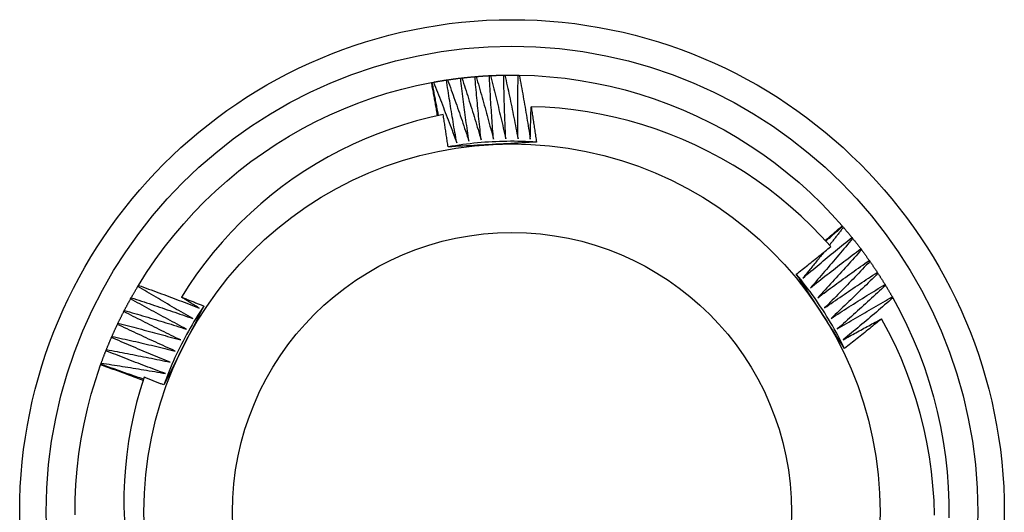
# Model space of a CAD drawing. Header units: inches. Extents: x 17 to 428, y 46 to 203.
# Tile 21 of 114: x 172.591 to 172.942, y 116.398 to 116.573. Entities that reach past the tile are written whole.
import ezdxf

# ---------------------------------------------------------------- set-up
doc = ezdxf.new("R2010")
doc.units = ezdxf.units.IN
doc.header["$MEASUREMENT"] = 0
doc.layers.add('Visible Edges(ANSI)', color=7, linetype='Continuous', lineweight=25)
doc.layers.add('Visible Tangent Edges(ANSI)', color=7, linetype='Continuous', lineweight=25)

msp = doc.modelspace()

# ---------------------------------------------------------------- linework, layer by layer
at = {"layer": 'Visible Edges(ANSI)'}
for p, q in [((172.74304, 116.55145), (172.74344, 116.55151)), ((172.74811, 116.55213), (172.74852, 116.55218)), ((172.75321, 116.55265), (172.75361, 116.55268)), ((172.75831, 116.553), (172.75872, 116.55302)), ((172.76343, 116.55318), (172.76384, 116.55319)), ((172.76855, 116.55319), (172.76896, 116.55319)), ((172.73774, 116.55055), (172.73799, 116.5506)), ((172.73799, 116.5506), (172.73839, 116.55067)), ((172.88387, 116.49957), (172.88404, 116.49937)), ((172.88404, 116.49937), (172.88431, 116.49906)), ((172.88732, 116.49544), (172.88758, 116.49512)), ((172.89048, 116.49141), (172.89072, 116.49108)), ((172.89349, 116.48727), (172.89373, 116.48694)), ((172.89637, 116.48304), (172.8966, 116.4827)), ((172.63324, 116.47806), (172.63345, 116.47841)), ((172.89911, 116.47872), (172.89932, 116.47837)), ((172.63066, 116.47363), (172.63086, 116.47399)), ((172.90171, 116.4743), (172.90191, 116.47395)), ((172.62824, 116.46913), (172.62842, 116.46949)), ((172.62596, 116.46454), (172.62614, 116.46491)), ((172.62384, 116.45988), (172.624, 116.46026)), ((172.62187, 116.45516), (172.62202, 116.45554)), ((172.61997, 116.45013), (172.62005, 116.45037)), ((172.62005, 116.45037), (172.62019, 116.45076))]:
    msp.add_line(p, q, dxfattribs=at)
at = {"layer": 'Visible Edges(ANSI)', "flags": 128}
for points in [[(172.74344, 116.55151), (172.74364, 116.55154), (172.74383, 116.55156), (172.74403, 116.55159), (172.74422, 116.55162), (172.74442, 116.55165), (172.74461, 116.55168), (172.7448, 116.5517), (172.745, 116.55173), (172.74519, 116.55176), (172.74539, 116.55178), (172.74558, 116.55181), (172.74578, 116.55184), (172.74597, 116.55186), (172.74617, 116.55189), (172.74636, 116.55191), (172.74655, 116.55194), (172.74675, 116.55196), (172.74694, 116.55199), (172.74714, 116.55201), (172.74733, 116.55204), (172.74753, 116.55206), (172.74772, 116.55208), (172.74792, 116.55211), (172.74811, 116.55213)], [(172.74344, 116.55151), (172.74377, 116.5506), (172.7441, 116.5497), (172.74443, 116.54879), (172.74476, 116.54789), (172.74508, 116.54698), (172.74541, 116.54608), (172.74573, 116.54517), (172.74605, 116.54426), (172.74637, 116.54335), (172.74669, 116.54244), (172.74701, 116.54154), (172.74733, 116.54063), (172.74765, 116.53972), (172.74796, 116.53881), (172.74827, 116.5379), (172.74859, 116.53699), (172.7489, 116.53607), (172.74921, 116.53516), (172.74952, 116.53425), (172.74983, 116.53334), (172.75014, 116.53242), (172.75044, 116.53151), (172.75075, 116.5306), (172.75105, 116.52968)], [(172.75105, 116.52968), (172.75092, 116.53062), (172.75078, 116.53155), (172.75065, 116.53248), (172.75051, 116.53342), (172.75038, 116.53435), (172.75025, 116.53529), (172.75012, 116.53622), (172.75, 116.53715), (172.74987, 116.53809), (172.74974, 116.53902), (172.74962, 116.53996), (172.7495, 116.54089), (172.74937, 116.54183), (172.74925, 116.54276), (172.74913, 116.5437), (172.74902, 116.54464), (172.7489, 116.54557), (172.74878, 116.54651), (172.74867, 116.54745), (172.74856, 116.54838), (172.74844, 116.54932), (172.74833, 116.55026), (172.74822, 116.55119), (172.74811, 116.55213)], [(172.74852, 116.55218), (172.74871, 116.5522), (172.74891, 116.55222), (172.7491, 116.55225), (172.7493, 116.55227), (172.74949, 116.55229), (172.74969, 116.55231), (172.74988, 116.55233), (172.75008, 116.55235), (172.75028, 116.55237), (172.75047, 116.55239), (172.75067, 116.55241), (172.75086, 116.55243), (172.75106, 116.55245), (172.75125, 116.55247), (172.75145, 116.55249), (172.75164, 116.55251), (172.75184, 116.55253), (172.75203, 116.55254), (172.75223, 116.55256), (172.75242, 116.55258), (172.75262, 116.5526), (172.75281, 116.55261), (172.75301, 116.55263), (172.75321, 116.55265)], [(172.74852, 116.55218), (172.74882, 116.55126), (172.74912, 116.55035), (172.74942, 116.54943), (172.74971, 116.54852), (172.75001, 116.5476), (172.7503, 116.54668), (172.7506, 116.54577), (172.75089, 116.54485), (172.75118, 116.54393), (172.75147, 116.54301), (172.75176, 116.5421), (172.75204, 116.54118), (172.75233, 116.54026), (172.75262, 116.53934), (172.7529, 116.53842), (172.75318, 116.5375), (172.75346, 116.53657), (172.75374, 116.53565), (172.75402, 116.53473), (172.7543, 116.53381), (172.75458, 116.53289), (172.75486, 116.53196), (172.75513, 116.53104), (172.7554, 116.53012)], [(172.7554, 116.53012), (172.7553, 116.53105), (172.75519, 116.53199), (172.75509, 116.53293), (172.75499, 116.53387), (172.75489, 116.5348), (172.75479, 116.53574), (172.75469, 116.53668), (172.75459, 116.53762), (172.7545, 116.53856), (172.7544, 116.53949), (172.75431, 116.54043), (172.75422, 116.54137), (172.75413, 116.54231), (172.75404, 116.54325), (172.75395, 116.54419), (172.75386, 116.54513), (172.75378, 116.54607), (172.75369, 116.54701), (172.75361, 116.54795), (172.75352, 116.54889), (172.75344, 116.54983), (172.75336, 116.55077), (172.75328, 116.55171), (172.75321, 116.55265)], [(172.75361, 116.55268), (172.75381, 116.5527), (172.754, 116.55271), (172.7542, 116.55273), (172.7544, 116.55275), (172.75459, 116.55276), (172.75479, 116.55277), (172.75498, 116.55279), (172.75518, 116.5528), (172.75537, 116.55282), (172.75557, 116.55283), (172.75577, 116.55284), (172.75596, 116.55286), (172.75616, 116.55287), (172.75635, 116.55288), (172.75655, 116.5529), (172.75675, 116.55291), (172.75694, 116.55292), (172.75714, 116.55293), (172.75733, 116.55294), (172.75753, 116.55296), (172.75772, 116.55297), (172.75792, 116.55298), (172.75812, 116.55299), (172.75831, 116.553)], [(172.75361, 116.55268), (172.75388, 116.55176), (172.75415, 116.55083), (172.75442, 116.54991), (172.75469, 116.54898), (172.75495, 116.54806), (172.75521, 116.54713), (172.75548, 116.54621), (172.75574, 116.54528), (172.756, 116.54435), (172.75626, 116.54343), (172.75652, 116.5425), (172.75677, 116.54157), (172.75703, 116.54064), (172.75728, 116.53971), (172.75754, 116.53878), (172.75779, 116.53785), (172.75804, 116.53692), (172.75829, 116.53599), (172.75854, 116.53506), (172.75879, 116.53413), (172.75904, 116.5332), (172.75928, 116.53227), (172.75952, 116.53134), (172.75977, 116.53041)], [(172.75977, 116.53041), (172.75969, 116.53135), (172.75962, 116.53229), (172.75955, 116.53323), (172.75948, 116.53417), (172.75941, 116.53511), (172.75934, 116.53605), (172.75927, 116.53699), (172.75921, 116.53793), (172.75914, 116.53887), (172.75908, 116.53981), (172.75902, 116.54075), (172.75895, 116.54169), (172.75889, 116.54264), (172.75884, 116.54358), (172.75878, 116.54452), (172.75872, 116.54546), (172.75867, 116.5464), (172.75861, 116.54734), (172.75856, 116.54829), (172.75851, 116.54923), (172.75846, 116.55017), (172.75841, 116.55111), (172.75836, 116.55206), (172.75831, 116.553)], [(172.75872, 116.55302), (172.75892, 116.55303), (172.75911, 116.55304), (172.75931, 116.55305), (172.75951, 116.55306), (172.7597, 116.55306), (172.7599, 116.55307), (172.76009, 116.55308), (172.76029, 116.55309), (172.76049, 116.5531), (172.76068, 116.5531), (172.76088, 116.55311), (172.76107, 116.55312), (172.76127, 116.55312), (172.76147, 116.55313), (172.76166, 116.55314), (172.76186, 116.55314), (172.76206, 116.55315), (172.76225, 116.55315), (172.76245, 116.55316), (172.76264, 116.55316), (172.76284, 116.55317), (172.76304, 116.55317), (172.76323, 116.55318), (172.76343, 116.55318)], [(172.75872, 116.55302), (172.75896, 116.55209), (172.7592, 116.55115), (172.75944, 116.55022), (172.75967, 116.54929), (172.75991, 116.54835), (172.76014, 116.54742), (172.76037, 116.54648), (172.7606, 116.54555), (172.76083, 116.54462), (172.76106, 116.54368), (172.76129, 116.54274), (172.76151, 116.54181), (172.76174, 116.54087), (172.76196, 116.53993), (172.76219, 116.539), (172.76241, 116.53806), (172.76263, 116.53712), (172.76285, 116.53618), (172.76307, 116.53525), (172.76328, 116.53431), (172.7635, 116.53337), (172.76371, 116.53243), (172.76393, 116.53149), (172.76414, 116.53055)], [(172.76414, 116.53055), (172.7641, 116.53149), (172.76405, 116.53243), (172.76401, 116.53338), (172.76397, 116.53432), (172.76393, 116.53526), (172.7639, 116.5362), (172.76386, 116.53715), (172.76383, 116.53809), (172.76379, 116.53903), (172.76376, 116.53997), (172.76373, 116.54092), (172.7637, 116.54186), (172.76367, 116.5428), (172.76364, 116.54375), (172.76361, 116.54469), (172.76359, 116.54563), (172.76356, 116.54658), (172.76354, 116.54752), (172.76352, 116.54846), (172.7635, 116.54941), (172.76348, 116.55035), (172.76346, 116.55129), (172.76344, 116.55224), (172.76343, 116.55318)], [(172.76384, 116.55319), (172.76403, 116.55319), (172.76423, 116.55319), (172.76443, 116.55319), (172.76462, 116.5532), (172.76482, 116.5532), (172.76502, 116.5532), (172.76521, 116.5532), (172.76541, 116.5532), (172.7656, 116.55321), (172.7658, 116.55321), (172.766, 116.55321), (172.76619, 116.55321), (172.76639, 116.55321), (172.76659, 116.55321), (172.76678, 116.55321), (172.76698, 116.55321), (172.76717, 116.5532), (172.76737, 116.5532), (172.76757, 116.5532), (172.76776, 116.5532), (172.76796, 116.5532), (172.76816, 116.5532), (172.76835, 116.55319), (172.76855, 116.55319)], [(172.76384, 116.55319), (172.76405, 116.55225), (172.76425, 116.55131), (172.76446, 116.55037), (172.76466, 116.54943), (172.76487, 116.54848), (172.76507, 116.54754), (172.76527, 116.5466), (172.76547, 116.54566), (172.76567, 116.54472), (172.76587, 116.54378), (172.76607, 116.54283), (172.76626, 116.54189), (172.76645, 116.54095), (172.76665, 116.54), (172.76684, 116.53906), (172.76703, 116.53812), (172.76722, 116.53717), (172.76741, 116.53623), (172.7676, 116.53528), (172.76778, 116.53434), (172.76797, 116.53339), (172.76815, 116.53244), (172.76833, 116.5315), (172.76851, 116.53055)], [(172.76851, 116.53055), (172.7685, 116.53149), (172.76849, 116.53244), (172.76848, 116.53338), (172.76847, 116.53432), (172.76846, 116.53527), (172.76846, 116.53621), (172.76845, 116.53715), (172.76845, 116.5381), (172.76845, 116.53904), (172.76844, 116.53998), (172.76844, 116.54093), (172.76844, 116.54187), (172.76845, 116.54281), (172.76845, 116.54376), (172.76845, 116.5447), (172.76846, 116.54564), (172.76847, 116.54659), (172.76847, 116.54753), (172.76848, 116.54847), (172.76849, 116.54942), (172.76851, 116.55036), (172.76852, 116.5513), (172.76853, 116.55225), (172.76855, 116.55319)], [(172.76896, 116.55319), (172.7744, 116.553), (172.77982, 116.55262), (172.78524, 116.55206), (172.79063, 116.5513), (172.79599, 116.55036), (172.80131, 116.54923), (172.80659, 116.54792), (172.81182, 116.54642), (172.817, 116.54474), (172.82211, 116.54287), (172.82716, 116.54084), (172.83213, 116.53862), (172.83702, 116.53623), (172.84182, 116.53368), (172.84653, 116.53095), (172.85115, 116.52807), (172.85566, 116.52502), (172.86006, 116.52182), (172.86434, 116.51847), (172.86851, 116.51496), (172.87255, 116.51132), (172.87646, 116.50753), (172.88024, 116.50362), (172.88387, 116.49957)], [(172.76896, 116.55319), (172.76913, 116.55224), (172.76931, 116.55129), (172.76949, 116.55035), (172.76966, 116.5494), (172.76983, 116.54845), (172.77, 116.54751), (172.77017, 116.54656), (172.77034, 116.54561), (172.77051, 116.54466), (172.77068, 116.54371), (172.77084, 116.54276), (172.77101, 116.54182), (172.77117, 116.54087), (172.77133, 116.53992), (172.77149, 116.53897), (172.77165, 116.53802), (172.77181, 116.53707), (172.77197, 116.53612), (172.77212, 116.53517), (172.77228, 116.53422), (172.77243, 116.53326), (172.77258, 116.53231), (172.77273, 116.53136), (172.77288, 116.53041)], [(172.63345, 116.47841), (172.63635, 116.48301), (172.63942, 116.48751), (172.64264, 116.49189), (172.64601, 116.49617), (172.64953, 116.50032), (172.65319, 116.50434), (172.65699, 116.50824), (172.66093, 116.512), (172.66499, 116.51562), (172.66918, 116.51909), (172.67348, 116.52242), (172.67791, 116.52559), (172.68243, 116.52861), (172.68707, 116.53147), (172.69179, 116.53416), (172.69662, 116.53668), (172.70152, 116.53904), (172.70651, 116.54122), (172.71156, 116.54323), (172.71669, 116.54506), (172.72188, 116.54671), (172.72712, 116.54817), (172.73241, 116.54945), (172.73774, 116.55055)], [(172.73989, 116.53871), (172.7398, 116.5392), (172.73972, 116.53969), (172.73963, 116.54019), (172.73954, 116.54068), (172.73946, 116.54118), (172.73937, 116.54167), (172.73928, 116.54216), (172.73919, 116.54266), (172.73911, 116.54315), (172.73902, 116.54364), (172.73893, 116.54414), (172.73884, 116.54463), (172.73875, 116.54512), (172.73866, 116.54562), (172.73857, 116.54611), (172.73848, 116.5466), (172.73838, 116.5471), (172.73829, 116.54759), (172.7382, 116.54808), (172.73811, 116.54858), (172.73802, 116.54907), (172.73792, 116.54956), (172.73783, 116.55006), (172.73774, 116.55055)], [(172.74025, 116.53878), (172.74015, 116.53927), (172.74005, 116.53977), (172.73996, 116.54026), (172.73986, 116.54075), (172.73976, 116.54124), (172.73967, 116.54173), (172.73957, 116.54222), (172.73948, 116.54272), (172.73938, 116.54321), (172.73929, 116.5437), (172.73919, 116.54419), (172.7391, 116.54468), (172.739, 116.54518), (172.73891, 116.54567), (172.73882, 116.54616), (172.73872, 116.54665), (172.73863, 116.54715), (172.73854, 116.54764), (172.73845, 116.54813), (172.73835, 116.54862), (172.73826, 116.54912), (172.73817, 116.54961), (172.73808, 116.5501), (172.73799, 116.5506)], [(172.73839, 116.55067), (172.73859, 116.5507), (172.73878, 116.55074), (172.73897, 116.55077), (172.73917, 116.55081), (172.73936, 116.55084), (172.73955, 116.55088), (172.73975, 116.55091), (172.73994, 116.55094), (172.74013, 116.55098), (172.74033, 116.55101), (172.74052, 116.55104), (172.74071, 116.55108), (172.74091, 116.55111), (172.7411, 116.55114), (172.74129, 116.55117), (172.74149, 116.5512), (172.74168, 116.55123), (172.74188, 116.55127), (172.74207, 116.5513), (172.74226, 116.55133), (172.74246, 116.55136), (172.74265, 116.55139), (172.74285, 116.55142), (172.74304, 116.55145)], [(172.73839, 116.55067), (172.73875, 116.54978), (172.73911, 116.54888), (172.73947, 116.54799), (172.73983, 116.54709), (172.74018, 116.5462), (172.74053, 116.5453), (172.74089, 116.54441), (172.74124, 116.54351), (172.74159, 116.54262), (172.74194, 116.54172), (172.74229, 116.54082), (172.74264, 116.53992), (172.74298, 116.53902), (172.74333, 116.53812), (172.74367, 116.53723), (172.74401, 116.53632), (172.74435, 116.53542), (172.7447, 116.53452), (172.74503, 116.53362), (172.74537, 116.53272), (172.74571, 116.53182), (172.74605, 116.53091), (172.74638, 116.53001), (172.74672, 116.52911)], [(172.74672, 116.52911), (172.74655, 116.53004), (172.74638, 116.53096), (172.74622, 116.53189), (172.74606, 116.53282), (172.74589, 116.53375), (172.74573, 116.53468), (172.74557, 116.53561), (172.74541, 116.53654), (172.74526, 116.53747), (172.7451, 116.5384), (172.74495, 116.53933), (172.74479, 116.54026), (172.74464, 116.54119), (172.74449, 116.54212), (172.74434, 116.54305), (172.74419, 116.54399), (172.74404, 116.54492), (172.74389, 116.54585), (172.74375, 116.54678), (172.74361, 116.54771), (172.74346, 116.54865), (172.74332, 116.54958), (172.74318, 116.55051), (172.74304, 116.55145)], [(172.77288, 116.53041), (172.77289, 116.53089), (172.7729, 116.53137), (172.77291, 116.53185), (172.77292, 116.53233), (172.77293, 116.53281), (172.77295, 116.53329), (172.77296, 116.53377), (172.77297, 116.53425), (172.77298, 116.53473), (172.77299, 116.53521), (172.773, 116.53569), (172.77302, 116.53617), (172.77303, 116.53665), (172.77304, 116.53713), (172.77306, 116.5376), (172.77307, 116.53808), (172.77309, 116.53856), (172.7731, 116.53904), (172.77312, 116.53952), (172.77313, 116.54), (172.77315, 116.54048), (172.77316, 116.54096), (172.77318, 116.54144), (172.7732, 116.54192)], [(172.87979, 116.4922), (172.8764, 116.49593), (172.87289, 116.49954), (172.86925, 116.50302), (172.86549, 116.50639), (172.86161, 116.50962), (172.85762, 116.51272), (172.85353, 116.51569), (172.84934, 116.51851), (172.84505, 116.52118), (172.84069, 116.5237), (172.83624, 116.52607), (172.83171, 116.52828), (172.82711, 116.53033), (172.82245, 116.53223), (172.81771, 116.53396), (172.81292, 116.53553), (172.80806, 116.53693), (172.80316, 116.53816), (172.79822, 116.53923), (172.79325, 116.54011), (172.78826, 116.54083), (172.78325, 116.54137), (172.77823, 116.54173), (172.7732, 116.54192)], [(172.7732, 116.54192), (172.77328, 116.5414), (172.77336, 116.54088), (172.77344, 116.54035), (172.77352, 116.53983), (172.7736, 116.53931), (172.77368, 116.53878), (172.77376, 116.53826), (172.77384, 116.53774), (172.77392, 116.53721), (172.774, 116.53669), (172.77408, 116.53616), (172.77416, 116.53564), (172.77424, 116.53512), (172.77432, 116.53459), (172.77439, 116.53407), (172.77447, 116.53355), (172.77455, 116.53302), (172.77462, 116.5325), (172.7747, 116.53197), (172.77478, 116.53145), (172.77485, 116.53092), (172.77493, 116.5304), (172.775, 116.52988), (172.77507, 116.52935)], [(172.74189, 116.53912), (172.73714, 116.53808), (172.73242, 116.53688), (172.72776, 116.53552), (172.72314, 116.534), (172.71858, 116.53233), (172.71407, 116.5305), (172.70963, 116.52852), (172.70526, 116.52639), (172.70096, 116.5241), (172.69673, 116.52167), (172.69259, 116.5191), (172.68854, 116.51638), (172.6846, 116.51353), (172.68076, 116.51056), (172.67702, 116.50745), (172.67339, 116.50422), (172.66988, 116.50086), (172.66648, 116.49738), (172.66321, 116.49379), (172.66005, 116.49008), (172.65702, 116.48626), (172.65413, 116.48234), (172.65137, 116.47832), (172.64876, 116.47421)], [(172.74362, 116.52766), (172.74355, 116.52814), (172.74349, 116.52862), (172.74342, 116.5291), (172.74335, 116.52957), (172.74328, 116.53005), (172.74321, 116.53053), (172.74314, 116.53101), (172.74307, 116.53149), (172.743, 116.53196), (172.74292, 116.53244), (172.74285, 116.53292), (172.74278, 116.5334), (172.74271, 116.53387), (172.74264, 116.53435), (172.74256, 116.53483), (172.74249, 116.53531), (172.74242, 116.53578), (172.74234, 116.53626), (172.74227, 116.53674), (172.7422, 116.53722), (172.74212, 116.53769), (172.74205, 116.53817), (172.74197, 116.53865), (172.74189, 116.53912)], [(172.77507, 116.52935), (172.77376, 116.52943), (172.77245, 116.5295), (172.77113, 116.52955), (172.76982, 116.52959), (172.7685, 116.52962), (172.76719, 116.52964), (172.76587, 116.52964), (172.76456, 116.52963), (172.76324, 116.5296), (172.76193, 116.52956), (172.76061, 116.52951), (172.7593, 116.52945), (172.75798, 116.52937), (172.75667, 116.52928), (172.75536, 116.52918), (172.75405, 116.52906), (172.75274, 116.52893), (172.75143, 116.52879), (172.75013, 116.52863), (172.74882, 116.52847), (172.74752, 116.52828), (172.74622, 116.52809), (172.74492, 116.52788), (172.74362, 116.52766)], [(172.77507, 116.52935), (172.77377, 116.52928), (172.77246, 116.52921), (172.77115, 116.52914), (172.76984, 116.52907), (172.76854, 116.529), (172.76723, 116.52893), (172.76592, 116.52886), (172.76461, 116.52879), (172.76329, 116.52872), (172.76198, 116.52865), (172.76067, 116.52858), (172.75935, 116.52851), (172.75803, 116.52844), (172.75672, 116.52837), (172.75541, 116.5283), (172.75409, 116.52823), (172.75278, 116.52816), (172.75147, 116.52809), (172.75016, 116.52802), (172.74885, 116.52795), (172.74755, 116.52788), (172.74624, 116.52781), (172.74493, 116.52773), (172.74362, 116.52766)], [(172.87785, 116.49437), (172.8781, 116.49459), (172.87835, 116.4948), (172.8786, 116.49502), (172.87886, 116.49523), (172.87911, 116.49545), (172.87936, 116.49566), (172.87961, 116.49588), (172.87986, 116.4961), (172.88011, 116.49631), (172.88036, 116.49653), (172.88062, 116.49674), (172.88087, 116.49696), (172.88112, 116.49718), (172.88137, 116.49739), (172.88162, 116.49761), (172.88187, 116.49783), (172.88212, 116.49804), (172.88237, 116.49826), (172.88262, 116.49848), (172.88287, 116.4987), (172.88312, 116.49891), (172.88337, 116.49913), (172.88362, 116.49935), (172.88387, 116.49957)], [(172.87804, 116.49416), (172.87829, 116.49438), (172.87854, 116.4946), (172.87879, 116.49481), (172.87904, 116.49503), (172.87929, 116.49525), (172.87954, 116.49547), (172.87979, 116.49569), (172.88003, 116.4959), (172.88028, 116.49612), (172.88053, 116.49634), (172.88078, 116.49656), (172.88103, 116.49677), (172.88128, 116.49699), (172.88153, 116.49721), (172.88178, 116.49742), (172.88203, 116.49764), (172.88229, 116.49786), (172.88254, 116.49807), (172.88279, 116.49829), (172.88304, 116.49851), (172.88329, 116.49872), (172.88354, 116.49894), (172.88379, 116.49915), (172.88404, 116.49937)], [(172.88431, 116.49906), (172.8841, 116.4988), (172.8839, 116.49853), (172.88369, 116.49826), (172.88349, 116.498), (172.88328, 116.49773), (172.88307, 116.49747), (172.88287, 116.4972), (172.88266, 116.49694), (172.88245, 116.49667), (172.88225, 116.49641), (172.88204, 116.49614), (172.88183, 116.49588), (172.88163, 116.49561), (172.88142, 116.49535), (172.88121, 116.49509), (172.88101, 116.49482), (172.8808, 116.49456), (172.88059, 116.49429), (172.88038, 116.49403), (172.88018, 116.49377), (172.87997, 116.4935), (172.87976, 116.49324), (172.87955, 116.49297), (172.87934, 116.49271)], [(172.88431, 116.49906), (172.88444, 116.49891), (172.88456, 116.49876), (172.88469, 116.49861), (172.88482, 116.49846), (172.88495, 116.49831), (172.88507, 116.49816), (172.8852, 116.49801), (172.88533, 116.49786), (172.88545, 116.49771), (172.88558, 116.49756), (172.8857, 116.49741), (172.88583, 116.49726), (172.88596, 116.49711), (172.88608, 116.49696), (172.88621, 116.49681), (172.88633, 116.49666), (172.88646, 116.49651), (172.88658, 116.49636), (172.88671, 116.4962), (172.88683, 116.49605), (172.88695, 116.4959), (172.88708, 116.49575), (172.8872, 116.4956), (172.88732, 116.49544)], [(172.86989, 116.48099), (172.87061, 116.48161), (172.87133, 116.48222), (172.87205, 116.48283), (172.87277, 116.48344), (172.87349, 116.48405), (172.87421, 116.48466), (172.87493, 116.48526), (172.87565, 116.48587), (172.87638, 116.48647), (172.8771, 116.48708), (172.87783, 116.48768), (172.87855, 116.48828), (172.87928, 116.48889), (172.88001, 116.48949), (172.88073, 116.49009), (172.88146, 116.49068), (172.88219, 116.49128), (172.88292, 116.49188), (172.88366, 116.49248), (172.88439, 116.49307), (172.88512, 116.49367), (172.88585, 116.49426), (172.88659, 116.49485), (172.88732, 116.49544)], [(172.86755, 116.48238), (172.86807, 116.48278), (172.86858, 116.48319), (172.86909, 116.48359), (172.86961, 116.484), (172.87012, 116.48441), (172.87063, 116.48481), (172.87114, 116.48522), (172.87166, 116.48563), (172.87217, 116.48603), (172.87268, 116.48644), (172.87319, 116.48685), (172.8737, 116.48726), (172.87421, 116.48767), (172.87472, 116.48808), (172.87523, 116.48849), (172.87574, 116.4889), (172.87625, 116.48931), (172.87675, 116.48972), (172.87726, 116.49013), (172.87777, 116.49055), (172.87828, 116.49096), (172.87878, 116.49137), (172.87929, 116.49179), (172.87979, 116.4922)], [(172.88758, 116.49512), (172.88697, 116.49438), (172.88635, 116.49364), (172.88574, 116.4929), (172.88512, 116.49216), (172.8845, 116.49143), (172.88388, 116.49069), (172.88326, 116.48995), (172.88264, 116.48922), (172.88202, 116.48848), (172.8814, 116.48775), (172.88077, 116.48701), (172.88015, 116.48628), (172.87952, 116.48555), (172.8789, 116.48481), (172.87827, 116.48408), (172.87764, 116.48335), (172.87701, 116.48262), (172.87638, 116.4819), (172.87575, 116.48117), (172.87512, 116.48044), (172.87448, 116.47972), (172.87385, 116.47899), (172.87322, 116.47827), (172.87258, 116.47754)], [(172.88758, 116.49512), (172.8877, 116.49497), (172.88783, 116.49482), (172.88795, 116.49466), (172.88807, 116.49451), (172.88819, 116.49436), (172.88832, 116.4942), (172.88844, 116.49405), (172.88856, 116.4939), (172.88868, 116.49374), (172.8888, 116.49359), (172.88892, 116.49343), (172.88904, 116.49328), (172.88916, 116.49312), (172.88928, 116.49297), (172.8894, 116.49281), (172.88952, 116.49266), (172.88964, 116.4925), (172.88976, 116.49235), (172.88988, 116.49219), (172.89, 116.49203), (172.89012, 116.49188), (172.89024, 116.49172), (172.89036, 116.49157), (172.89048, 116.49141)], [(172.87736, 116.49022), (172.87706, 116.48983), (172.87675, 116.48944), (172.87644, 116.48906), (172.87613, 116.48867), (172.87582, 116.48829), (172.87551, 116.4879), (172.8752, 116.48752), (172.87489, 116.48713), (172.87458, 116.48675), (172.87427, 116.48636), (172.87396, 116.48598), (172.87365, 116.48559), (172.87334, 116.48521), (172.87302, 116.48482), (172.87271, 116.48444), (172.8724, 116.48406), (172.87209, 116.48367), (172.87178, 116.48329), (172.87146, 116.48291), (172.87115, 116.48252), (172.87084, 116.48214), (172.87052, 116.48176), (172.87021, 116.48138), (172.86989, 116.48099)], [(172.87258, 116.47754), (172.87332, 116.47813), (172.87405, 116.47872), (172.87479, 116.4793), (172.87553, 116.47989), (172.87627, 116.48047), (172.87701, 116.48106), (172.87775, 116.48164), (172.8785, 116.48222), (172.87924, 116.4828), (172.87998, 116.48338), (172.88073, 116.48396), (172.88147, 116.48454), (172.88222, 116.48512), (172.88297, 116.4857), (172.88371, 116.48627), (172.88446, 116.48685), (172.88521, 116.48742), (172.88596, 116.48799), (172.88671, 116.48856), (172.88746, 116.48914), (172.88822, 116.4897), (172.88897, 116.49027), (172.88972, 116.49084), (172.89048, 116.49141)], [(172.89072, 116.49108), (172.89008, 116.49036), (172.88944, 116.48964), (172.8888, 116.48892), (172.88816, 116.4882), (172.88752, 116.48749), (172.88688, 116.48677), (172.88624, 116.48605), (172.88559, 116.48534), (172.88495, 116.48462), (172.8843, 116.48391), (172.88365, 116.4832), (172.883, 116.48249), (172.88235, 116.48177), (172.8817, 116.48106), (172.88105, 116.48035), (172.8804, 116.47965), (172.87975, 116.47894), (172.87909, 116.47823), (172.87844, 116.47752), (172.87778, 116.47682), (172.87713, 116.47611), (172.87647, 116.47541), (172.87581, 116.47471), (172.87515, 116.474)], [(172.89072, 116.49108), (172.89084, 116.49092), (172.89096, 116.49077), (172.89107, 116.49061), (172.89119, 116.49045), (172.89131, 116.4903), (172.89143, 116.49014), (172.89154, 116.48998), (172.89166, 116.48982), (172.89177, 116.48966), (172.89189, 116.48951), (172.89201, 116.48935), (172.89212, 116.48919), (172.89224, 116.48903), (172.89235, 116.48887), (172.89247, 116.48871), (172.89258, 116.48855), (172.8927, 116.48839), (172.89281, 116.48823), (172.89293, 116.48807), (172.89304, 116.48791), (172.89315, 116.48775), (172.89327, 116.48759), (172.89338, 116.48743), (172.89349, 116.48727)], [(172.87515, 116.474), (172.87591, 116.47457), (172.87666, 116.47513), (172.87742, 116.47569), (172.87818, 116.47625), (172.87894, 116.47681), (172.8797, 116.47737), (172.88046, 116.47793), (172.88122, 116.47849), (172.88198, 116.47904), (172.88274, 116.4796), (172.88351, 116.48015), (172.88427, 116.48071), (172.88503, 116.48126), (172.8858, 116.48181), (172.88657, 116.48236), (172.88733, 116.48291), (172.8881, 116.48346), (172.88887, 116.48401), (172.88964, 116.48455), (172.89041, 116.4851), (172.89118, 116.48564), (172.89195, 116.48619), (172.89272, 116.48673), (172.89349, 116.48727)], [(172.89373, 116.48694), (172.89307, 116.48624), (172.8924, 116.48554), (172.89174, 116.48484), (172.89108, 116.48415), (172.89041, 116.48345), (172.88975, 116.48276), (172.88908, 116.48206), (172.88841, 116.48137), (172.88774, 116.48067), (172.88707, 116.47998), (172.8864, 116.47929), (172.88573, 116.4786), (172.88506, 116.47791), (172.88438, 116.47722), (172.88371, 116.47654), (172.88304, 116.47585), (172.88236, 116.47516), (172.88168, 116.47448), (172.88101, 116.47379), (172.88033, 116.47311), (172.87965, 116.47243), (172.87897, 116.47174), (172.87829, 116.47106), (172.8776, 116.47038)], [(172.89373, 116.48694), (172.89384, 116.48678), (172.89395, 116.48662), (172.89407, 116.48646), (172.89418, 116.48629), (172.89429, 116.48613), (172.8944, 116.48597), (172.89451, 116.48581), (172.89462, 116.48565), (172.89473, 116.48549), (172.89484, 116.48532), (172.89495, 116.48516), (172.89507, 116.485), (172.89518, 116.48484), (172.89529, 116.48467), (172.89539, 116.48451), (172.8955, 116.48435), (172.89561, 116.48419), (172.89572, 116.48402), (172.89583, 116.48386), (172.89594, 116.4837), (172.89605, 116.48353), (172.89616, 116.48337), (172.89626, 116.48321), (172.89637, 116.48304)], [(172.88474, 116.45599), (172.88403, 116.45708), (172.88331, 116.45818), (172.88259, 116.45928), (172.88188, 116.46037), (172.88116, 116.46147), (172.88045, 116.46257), (172.87973, 116.46367), (172.87902, 116.46477), (172.8783, 116.46587), (172.87758, 116.46697), (172.87687, 116.46808), (172.87615, 116.46918), (172.87543, 116.47029), (172.87471, 116.47139), (172.87399, 116.47249), (172.87328, 116.47359), (172.87256, 116.4747), (172.87185, 116.4758), (172.87113, 116.47689), (172.87041, 116.47799), (172.8697, 116.47909), (172.86898, 116.48019), (172.86827, 116.48128), (172.86755, 116.48238)], [(172.88474, 116.45599), (172.88415, 116.45717), (172.88355, 116.45834), (172.88294, 116.4595), (172.88232, 116.46066), (172.88169, 116.46181), (172.88104, 116.46296), (172.88039, 116.4641), (172.87972, 116.46523), (172.87904, 116.46636), (172.87835, 116.46748), (172.87765, 116.46859), (172.87694, 116.4697), (172.87621, 116.4708), (172.87548, 116.47189), (172.87473, 116.47297), (172.87398, 116.47405), (172.87321, 116.47512), (172.87243, 116.47618), (172.87165, 116.47723), (172.87085, 116.47828), (172.87004, 116.47932), (172.86922, 116.48035), (172.86839, 116.48137), (172.86755, 116.48238)], [(172.8776, 116.47038), (172.87838, 116.47092), (172.87915, 116.47146), (172.87993, 116.47199), (172.8807, 116.47253), (172.88148, 116.47307), (172.88226, 116.4736), (172.88304, 116.47413), (172.88382, 116.47466), (172.88459, 116.47519), (172.88538, 116.47572), (172.88616, 116.47625), (172.88694, 116.47678), (172.88772, 116.47731), (172.8885, 116.47783), (172.88929, 116.47836), (172.89007, 116.47888), (172.89086, 116.47941), (172.89164, 116.47993), (172.89243, 116.48045), (172.89322, 116.48097), (172.894, 116.48149), (172.89479, 116.48201), (172.89558, 116.48252), (172.89637, 116.48304)], [(172.8966, 116.4827), (172.89591, 116.48202), (172.89523, 116.48135), (172.89454, 116.48067), (172.89385, 116.48), (172.89317, 116.47932), (172.89248, 116.47865), (172.89179, 116.47798), (172.8911, 116.47731), (172.89041, 116.47664), (172.88972, 116.47597), (172.88902, 116.4753), (172.88833, 116.47463), (172.88763, 116.47396), (172.88694, 116.4733), (172.88624, 116.47263), (172.88554, 116.47197), (172.88485, 116.4713), (172.88415, 116.47064), (172.88345, 116.46998), (172.88275, 116.46932), (172.88205, 116.46866), (172.88134, 116.468), (172.88064, 116.46734), (172.87994, 116.46668)], [(172.8966, 116.4827), (172.8967, 116.48253), (172.89681, 116.48237), (172.89692, 116.4822), (172.89702, 116.48204), (172.89713, 116.48188), (172.89724, 116.48171), (172.89734, 116.48154), (172.89745, 116.48138), (172.89755, 116.48121), (172.89766, 116.48105), (172.89776, 116.48088), (172.89787, 116.48072), (172.89797, 116.48055), (172.89808, 116.48038), (172.89818, 116.48022), (172.89829, 116.48005), (172.89839, 116.47989), (172.89849, 116.47972), (172.8986, 116.47955), (172.8987, 116.47939), (172.8988, 116.47922), (172.89891, 116.47905), (172.89901, 116.47888), (172.89911, 116.47872)], [(172.63086, 116.47399), (172.63096, 116.47416), (172.63106, 116.47433), (172.63115, 116.4745), (172.63125, 116.47467), (172.63135, 116.47484), (172.63144, 116.47501), (172.63154, 116.47518), (172.63164, 116.47535), (172.63174, 116.47552), (172.63184, 116.47569), (172.63193, 116.47586), (172.63203, 116.47603), (172.63213, 116.4762), (172.63223, 116.47637), (172.63233, 116.47654), (172.63243, 116.47671), (172.63253, 116.47688), (172.63263, 116.47705), (172.63273, 116.47722), (172.63283, 116.47739), (172.63293, 116.47755), (172.63303, 116.47772), (172.63313, 116.47789), (172.63324, 116.47806)], [(172.65276, 116.4666), (172.65194, 116.46707), (172.65112, 116.46753), (172.6503, 116.468), (172.64948, 116.46847), (172.64867, 116.46894), (172.64785, 116.46941), (172.64703, 116.46988), (172.64622, 116.47035), (172.6454, 116.47083), (172.64459, 116.4713), (172.64377, 116.47178), (172.64296, 116.47226), (172.64214, 116.47273), (172.64133, 116.47321), (172.64052, 116.47369), (172.63971, 116.47417), (172.6389, 116.47466), (172.63809, 116.47514), (172.63728, 116.47562), (172.63647, 116.47611), (172.63566, 116.47659), (172.63485, 116.47708), (172.63404, 116.47757), (172.63324, 116.47806)], [(172.63345, 116.47841), (172.63435, 116.47808), (172.63526, 116.47776), (172.63616, 116.47743), (172.63707, 116.4771), (172.63797, 116.47678), (172.63888, 116.47645), (172.63978, 116.47611), (172.64069, 116.47578), (172.64159, 116.47545), (172.64249, 116.47511), (172.64339, 116.47478), (172.6443, 116.47444), (172.6452, 116.4741), (172.6461, 116.47376), (172.647, 116.47342), (172.6479, 116.47308), (172.6488, 116.47274), (172.6497, 116.47239), (172.6506, 116.47205), (172.6515, 116.4717), (172.6524, 116.47135), (172.6533, 116.471), (172.65419, 116.47065), (172.65509, 116.4703)], [(172.87994, 116.46668), (172.88073, 116.46719), (172.88152, 116.46771), (172.88231, 116.46822), (172.8831, 116.46873), (172.8839, 116.46924), (172.88469, 116.46974), (172.88549, 116.47025), (172.88628, 116.47076), (172.88708, 116.47126), (172.88788, 116.47177), (172.88868, 116.47227), (172.88948, 116.47277), (172.89027, 116.47327), (172.89107, 116.47377), (172.89188, 116.47427), (172.89268, 116.47477), (172.89348, 116.47527), (172.89428, 116.47576), (172.89508, 116.47626), (172.89589, 116.47675), (172.89669, 116.47724), (172.8975, 116.47774), (172.8983, 116.47823), (172.89911, 116.47872)], [(172.89932, 116.47837), (172.89862, 116.47771), (172.89791, 116.47706), (172.8972, 116.47641), (172.89649, 116.47575), (172.89578, 116.4751), (172.89507, 116.47445), (172.89436, 116.47381), (172.89365, 116.47316), (172.89294, 116.47251), (172.89222, 116.47186), (172.89151, 116.47122), (172.89079, 116.47057), (172.89008, 116.46993), (172.88936, 116.46929), (172.88864, 116.46864), (172.88792, 116.468), (172.8872, 116.46736), (172.88648, 116.46672), (172.88576, 116.46609), (172.88504, 116.46545), (172.88432, 116.46481), (172.88359, 116.46417), (172.88287, 116.46354), (172.88214, 116.46291)], [(172.89932, 116.47837), (172.89943, 116.4782), (172.89953, 116.47803), (172.89963, 116.47786), (172.89973, 116.47769), (172.89983, 116.47753), (172.89993, 116.47736), (172.90003, 116.47719), (172.90013, 116.47702), (172.90023, 116.47685), (172.90033, 116.47668), (172.90043, 116.47651), (172.90053, 116.47634), (172.90063, 116.47617), (172.90073, 116.476), (172.90083, 116.47584), (172.90093, 116.47567), (172.90102, 116.4755), (172.90112, 116.47533), (172.90122, 116.47516), (172.90132, 116.47499), (172.90141, 116.47482), (172.90151, 116.47464), (172.90161, 116.47447), (172.90171, 116.4743)], [(172.62842, 116.46949), (172.62852, 116.46966), (172.62861, 116.46984), (172.6287, 116.47001), (172.62879, 116.47018), (172.62888, 116.47036), (172.62897, 116.47053), (172.62906, 116.4707), (172.62916, 116.47088), (172.62925, 116.47105), (172.62934, 116.47122), (172.62943, 116.4714), (172.62953, 116.47157), (172.62962, 116.47174), (172.62971, 116.47191), (172.62981, 116.47209), (172.6299, 116.47226), (172.63, 116.47243), (172.63009, 116.4726), (172.63019, 116.47278), (172.63028, 116.47295), (172.63038, 116.47312), (172.63047, 116.47329), (172.63057, 116.47346), (172.63066, 116.47363)], [(172.65056, 116.46283), (172.64972, 116.46326), (172.64889, 116.4637), (172.64805, 116.46414), (172.64722, 116.46458), (172.64639, 116.46503), (172.64555, 116.46547), (172.64472, 116.46591), (172.64389, 116.46636), (172.64306, 116.46681), (172.64223, 116.46725), (172.6414, 116.4677), (172.64057, 116.46815), (172.63974, 116.4686), (172.63891, 116.46906), (172.63809, 116.46951), (172.63726, 116.46996), (172.63643, 116.47042), (172.63561, 116.47087), (172.63478, 116.47133), (172.63396, 116.47179), (172.63313, 116.47225), (172.63231, 116.47271), (172.63148, 116.47317), (172.63066, 116.47363)], [(172.63086, 116.47399), (172.63178, 116.4737), (172.6327, 116.4734), (172.63361, 116.4731), (172.63453, 116.47281), (172.63544, 116.47251), (172.63636, 116.47221), (172.63727, 116.4719), (172.63818, 116.4716), (172.6391, 116.4713), (172.64001, 116.47099), (172.64092, 116.47069), (172.64184, 116.47038), (172.64275, 116.47007), (172.64366, 116.46976), (172.64457, 116.46945), (172.64548, 116.46914), (172.6464, 116.46883), (172.64731, 116.46851), (172.64822, 116.4682), (172.64913, 116.46788), (172.65004, 116.46756), (172.65094, 116.46724), (172.65185, 116.46692), (172.65276, 116.4666)], [(172.65671, 116.47106), (172.65611, 116.46989), (172.65552, 116.46872), (172.65493, 116.46756), (172.65434, 116.46639), (172.65374, 116.46522), (172.65315, 116.46405), (172.65256, 116.46288), (172.65196, 116.46171), (172.65137, 116.46054), (172.65077, 116.45937), (172.65017, 116.45819), (172.64957, 116.45702), (172.64898, 116.45585), (172.64838, 116.45467), (172.64778, 116.4535), (172.64719, 116.45233), (172.64659, 116.45116), (172.646, 116.44999), (172.64541, 116.44882), (172.64481, 116.44765), (172.64422, 116.44648), (172.64363, 116.44531), (172.64303, 116.44414), (172.64244, 116.44298)], [(172.65671, 116.47106), (172.65598, 116.46996), (172.65526, 116.46886), (172.65456, 116.46775), (172.65387, 116.46663), (172.65319, 116.4655), (172.65252, 116.46437), (172.65186, 116.46323), (172.65121, 116.46209), (172.65057, 116.46094), (172.64995, 116.45978), (172.64933, 116.45861), (172.64873, 116.45744), (172.64814, 116.45627), (172.64757, 116.45509), (172.647, 116.4539), (172.64644, 116.45271), (172.6459, 116.45151), (172.64537, 116.45031), (172.64485, 116.4491), (172.64435, 116.44788), (172.64385, 116.44666), (172.64337, 116.44544), (172.6429, 116.44421), (172.64244, 116.44298)], [(172.64876, 116.47421), (172.64909, 116.47408), (172.64943, 116.47395), (172.64976, 116.47382), (172.65009, 116.47369), (172.65042, 116.47356), (172.65075, 116.47343), (172.65108, 116.4733), (172.65141, 116.47317), (172.65175, 116.47304), (172.65208, 116.47291), (172.65241, 116.47278), (172.65274, 116.47265), (172.65307, 116.47252), (172.6534, 116.47238), (172.65373, 116.47225), (172.65406, 116.47212), (172.65439, 116.47199), (172.65472, 116.47186), (172.65505, 116.47172), (172.65538, 116.47159), (172.65571, 116.47146), (172.65605, 116.47132), (172.65638, 116.47119), (172.65671, 116.47106)], [(172.65509, 116.4703), (172.65483, 116.47047), (172.65456, 116.47063), (172.6543, 116.47079), (172.65403, 116.47095), (172.65377, 116.47111), (172.65351, 116.47128), (172.65324, 116.47144), (172.65298, 116.4716), (172.65271, 116.47176), (172.65245, 116.47192), (172.65219, 116.47209), (172.65192, 116.47225), (172.65166, 116.47241), (172.6514, 116.47258), (172.65113, 116.47274), (172.65087, 116.4729), (172.6506, 116.47307), (172.65034, 116.47323), (172.65008, 116.47339), (172.64982, 116.47356), (172.64955, 116.47372), (172.64929, 116.47388), (172.64903, 116.47405), (172.64876, 116.47421)], [(172.88214, 116.46291), (172.88295, 116.46339), (172.88376, 116.46388), (172.88457, 116.46436), (172.88538, 116.46485), (172.88619, 116.46533), (172.887, 116.46581), (172.88781, 116.46629), (172.88862, 116.46677), (172.88944, 116.46725), (172.89025, 116.46773), (172.89107, 116.4682), (172.89188, 116.46868), (172.8927, 116.46915), (172.89351, 116.46963), (172.89433, 116.4701), (172.89515, 116.47057), (172.89596, 116.47104), (172.89678, 116.47151), (172.8976, 116.47198), (172.89842, 116.47244), (172.89924, 116.47291), (172.90006, 116.47338), (172.90088, 116.47384), (172.90171, 116.4743)], [(172.90191, 116.47395), (172.90118, 116.47332), (172.90045, 116.47269), (172.89972, 116.47206), (172.89899, 116.47143), (172.89826, 116.4708), (172.89753, 116.47018), (172.8968, 116.46955), (172.89607, 116.46893), (172.89533, 116.4683), (172.8946, 116.46768), (172.89386, 116.46706), (172.89313, 116.46644), (172.89239, 116.46582), (172.89165, 116.4652), (172.89091, 116.46458), (172.89017, 116.46396), (172.88943, 116.46335), (172.88869, 116.46273), (172.88795, 116.46212), (172.88721, 116.46151), (172.88646, 116.46089), (172.88572, 116.46028), (172.88497, 116.45967), (172.88423, 116.45906)], [(172.90191, 116.47395), (172.90449, 116.46916), (172.90691, 116.46428), (172.90915, 116.45932), (172.91122, 116.45429), (172.91311, 116.44919), (172.91482, 116.44402), (172.91635, 116.4388), (172.9177, 116.43353), (172.91886, 116.42821), (172.91984, 116.42286), (172.92062, 116.41747), (172.92122, 116.41206), (172.92163, 116.40664), (172.92184, 116.4012), (172.92187, 116.39576)], [(172.62614, 116.46491), (172.62622, 116.46509), (172.62631, 116.46526), (172.62639, 116.46544), (172.62648, 116.46562), (172.62656, 116.46579), (172.62665, 116.46597), (172.62674, 116.46615), (172.62682, 116.46632), (172.62691, 116.4665), (172.627, 116.46667), (172.62708, 116.46685), (172.62717, 116.46703), (172.62726, 116.4672), (172.62735, 116.46738), (172.62743, 116.46755), (172.62752, 116.46773), (172.62761, 116.4679), (172.6277, 116.46808), (172.62779, 116.46825), (172.62788, 116.46843), (172.62797, 116.4686), (172.62806, 116.46878), (172.62815, 116.46895), (172.62824, 116.46913)], [(172.64847, 116.45898), (172.64763, 116.45939), (172.64678, 116.4598), (172.64593, 116.46021), (172.64508, 116.46063), (172.64423, 116.46104), (172.64339, 116.46146), (172.64254, 116.46187), (172.6417, 116.46229), (172.64085, 116.46271), (172.64001, 116.46313), (172.63916, 116.46355), (172.63832, 116.46397), (172.63748, 116.4644), (172.63663, 116.46482), (172.63579, 116.46525), (172.63495, 116.46567), (172.63411, 116.4661), (172.63327, 116.46653), (172.63243, 116.46696), (172.63159, 116.46739), (172.63075, 116.46782), (172.62991, 116.46826), (172.62907, 116.46869), (172.62824, 116.46913)], [(172.62842, 116.46949), (172.62935, 116.46923), (172.63028, 116.46896), (172.6312, 116.46869), (172.63213, 116.46843), (172.63305, 116.46816), (172.63397, 116.46789), (172.6349, 116.46762), (172.63582, 116.46734), (172.63674, 116.46707), (172.63767, 116.46679), (172.63859, 116.46652), (172.63951, 116.46624), (172.64043, 116.46596), (172.64136, 116.46568), (172.64228, 116.4654), (172.6432, 116.46512), (172.64412, 116.46484), (172.64504, 116.46455), (172.64596, 116.46427), (172.64688, 116.46398), (172.6478, 116.4637), (172.64872, 116.46341), (172.64964, 116.46312), (172.65056, 116.46283)], [(172.624, 116.46026), (172.62408, 116.46044), (172.62416, 116.46062), (172.62424, 116.4608), (172.62432, 116.46098), (172.6244, 116.46115), (172.62448, 116.46133), (172.62456, 116.46151), (172.62464, 116.46169), (172.62472, 116.46187), (172.6248, 116.46205), (172.62488, 116.46223), (172.62496, 116.46241), (172.62505, 116.46258), (172.62513, 116.46276), (172.62521, 116.46294), (172.62529, 116.46312), (172.62538, 116.4633), (172.62546, 116.46348), (172.62554, 116.46365), (172.62562, 116.46383), (172.62571, 116.46401), (172.62579, 116.46419), (172.62588, 116.46436), (172.62596, 116.46454)], [(172.64652, 116.45506), (172.64566, 116.45545), (172.6448, 116.45583), (172.64394, 116.45621), (172.64308, 116.4566), (172.64222, 116.45699), (172.64136, 116.45737), (172.6405, 116.45776), (172.63964, 116.45815), (172.63878, 116.45854), (172.63792, 116.45894), (172.63706, 116.45933), (172.63621, 116.45972), (172.63535, 116.46012), (172.63449, 116.46052), (172.63364, 116.46091), (172.63278, 116.46131), (172.63193, 116.46171), (172.63107, 116.46211), (172.63022, 116.46251), (172.62937, 116.46292), (172.62852, 116.46332), (172.62766, 116.46373), (172.62681, 116.46413), (172.62596, 116.46454)], [(172.62614, 116.46491), (172.62707, 116.46468), (172.628, 116.46444), (172.62894, 116.46421), (172.62987, 116.46397), (172.6308, 116.46373), (172.63174, 116.46349), (172.63267, 116.46325), (172.6336, 116.46301), (172.63453, 116.46277), (172.63546, 116.46252), (172.63639, 116.46228), (172.63732, 116.46203), (172.63826, 116.46178), (172.63919, 116.46153), (172.64012, 116.46128), (172.64105, 116.46103), (172.64198, 116.46078), (172.6429, 116.46052), (172.64383, 116.46027), (172.64476, 116.46001), (172.64569, 116.45976), (172.64662, 116.4595), (172.64755, 116.45924), (172.64847, 116.45898)], [(172.88423, 116.45906), (172.88479, 116.45938), (172.88536, 116.45969), (172.88593, 116.46001), (172.8865, 116.46032), (172.88707, 116.46064), (172.88764, 116.46095), (172.8882, 116.46127), (172.88877, 116.46158), (172.88934, 116.46189), (172.88991, 116.46221), (172.89048, 116.46252), (172.89105, 116.46283), (172.89162, 116.46314), (172.89219, 116.46345), (172.89277, 116.46376), (172.89334, 116.46407), (172.89391, 116.46438), (172.89448, 116.46469), (172.89505, 116.465), (172.89563, 116.4653), (172.8962, 116.46561), (172.89677, 116.46592), (172.89734, 116.46622), (172.89792, 116.46653)], [(172.89792, 116.46653), (172.89737, 116.46608), (172.89683, 116.46564), (172.89628, 116.46519), (172.89574, 116.46475), (172.89519, 116.46431), (172.89465, 116.46387), (172.8941, 116.46342), (172.89355, 116.46298), (172.893, 116.46254), (172.89246, 116.4621), (172.89191, 116.46166), (172.89136, 116.46122), (172.89081, 116.46078), (172.89026, 116.46034), (172.88971, 116.45991), (172.88916, 116.45947), (172.88861, 116.45903), (172.88806, 116.4586), (172.88751, 116.45816), (172.88695, 116.45772), (172.8864, 116.45729), (172.88585, 116.45686), (172.88529, 116.45642), (172.88474, 116.45599)], [(172.91675, 116.39664), (172.91656, 116.40186), (172.91619, 116.40707), (172.91564, 116.41226), (172.9149, 116.41745), (172.91399, 116.4226), (172.91289, 116.42771), (172.91162, 116.43278), (172.91018, 116.43779), (172.90856, 116.44275), (172.90677, 116.44764), (172.90481, 116.45247), (172.90268, 116.45723), (172.90038, 116.46192), (172.89792, 116.46653)], [(172.62202, 116.45554), (172.62209, 116.45572), (172.62216, 116.4559), (172.62224, 116.45608), (172.62231, 116.45627), (172.62239, 116.45645), (172.62246, 116.45663), (172.62253, 116.45681), (172.62261, 116.45699), (172.62268, 116.45717), (172.62276, 116.45736), (172.62284, 116.45754), (172.62291, 116.45772), (172.62299, 116.4579), (172.62306, 116.45808), (172.62314, 116.45826), (172.62322, 116.45844), (172.62329, 116.45862), (172.62337, 116.4588), (172.62345, 116.45898), (172.62352, 116.45916), (172.6236, 116.45934), (172.62368, 116.45952), (172.62376, 116.4597), (172.62384, 116.45988)], [(172.6447, 116.45109), (172.64382, 116.45144), (172.64295, 116.4518), (172.64208, 116.45215), (172.6412, 116.45251), (172.64033, 116.45287), (172.63946, 116.45323), (172.63859, 116.45359), (172.63772, 116.45395), (172.63685, 116.45431), (172.63597, 116.45467), (172.6351, 116.45504), (172.63424, 116.45541), (172.63337, 116.45577), (172.6325, 116.45614), (172.63163, 116.45651), (172.63076, 116.45688), (172.62989, 116.45725), (172.62903, 116.45762), (172.62816, 116.458), (172.6273, 116.45837), (172.62643, 116.45875), (172.62556, 116.45913), (172.6247, 116.4595), (172.62384, 116.45988)], [(172.624, 116.46026), (172.62494, 116.46006), (172.62588, 116.45985), (172.62682, 116.45965), (172.62776, 116.45944), (172.6287, 116.45923), (172.62964, 116.45902), (172.63058, 116.45881), (172.63152, 116.4586), (172.63246, 116.45839), (172.6334, 116.45818), (172.63434, 116.45796), (172.63528, 116.45775), (172.63622, 116.45753), (172.63715, 116.45731), (172.63809, 116.45709), (172.63903, 116.45687), (172.63997, 116.45665), (172.6409, 116.45643), (172.64184, 116.4562), (172.64278, 116.45598), (172.64371, 116.45575), (172.64465, 116.45552), (172.64559, 116.45529), (172.64652, 116.45506)], [(172.62019, 116.45076), (172.62026, 116.45094), (172.62033, 116.45112), (172.62039, 116.45131), (172.62046, 116.45149), (172.62053, 116.45168), (172.6206, 116.45186), (172.62067, 116.45204), (172.62074, 116.45223), (172.6208, 116.45241), (172.62087, 116.4526), (172.62094, 116.45278), (172.62101, 116.45296), (172.62108, 116.45315), (172.62115, 116.45333), (172.62122, 116.45351), (172.62129, 116.4537), (172.62136, 116.45388), (172.62144, 116.45406), (172.62151, 116.45424), (172.62158, 116.45443), (172.62165, 116.45461), (172.62172, 116.45479), (172.62179, 116.45498), (172.62187, 116.45516)], [(172.64301, 116.44706), (172.64212, 116.44738), (172.64124, 116.44771), (172.64035, 116.44803), (172.63947, 116.44836), (172.63858, 116.44869), (172.6377, 116.44902), (172.63682, 116.44935), (172.63593, 116.44968), (172.63505, 116.45002), (172.63417, 116.45035), (172.63329, 116.45069), (172.63241, 116.45103), (172.63153, 116.45136), (172.63065, 116.4517), (172.62977, 116.45204), (172.62889, 116.45238), (172.62801, 116.45273), (172.62713, 116.45307), (172.62625, 116.45342), (172.62537, 116.45376), (172.6245, 116.45411), (172.62362, 116.45446), (172.62274, 116.45481), (172.62187, 116.45516)], [(172.62202, 116.45554), (172.62297, 116.45537), (172.62391, 116.45519), (172.62486, 116.45502), (172.62581, 116.45484), (172.62675, 116.45467), (172.6277, 116.45449), (172.62864, 116.45431), (172.62959, 116.45413), (172.63054, 116.45395), (172.63148, 116.45377), (172.63243, 116.45358), (172.63337, 116.4534), (172.63432, 116.45321), (172.63526, 116.45303), (172.63621, 116.45284), (172.63715, 116.45265), (172.63809, 116.45246), (172.63904, 116.45227), (172.63998, 116.45207), (172.64093, 116.45188), (172.64187, 116.45168), (172.64281, 116.45149), (172.64376, 116.45129), (172.6447, 116.45109)], [(172.61086, 116.39675), (172.61093, 116.40219), (172.61118, 116.40763), (172.61162, 116.41305), (172.61225, 116.41846), (172.61307, 116.42384), (172.61408, 116.42919), (172.61528, 116.4345), (172.61666, 116.43976), (172.61822, 116.44497), (172.61997, 116.45013)], [(172.6351, 116.44457), (172.63447, 116.44481), (172.63384, 116.44505), (172.63321, 116.44528), (172.63258, 116.44552), (172.63195, 116.44575), (172.63133, 116.44599), (172.6307, 116.44622), (172.63007, 116.44646), (172.62944, 116.44669), (172.62881, 116.44692), (172.62818, 116.44716), (172.62755, 116.44739), (172.62692, 116.44762), (172.62629, 116.44785), (172.62565, 116.44808), (172.62502, 116.44831), (172.62439, 116.44854), (172.62376, 116.44877), (172.62313, 116.449), (172.6225, 116.44922), (172.62186, 116.44945), (172.62123, 116.44968), (172.6206, 116.4499), (172.61997, 116.45013)], [(172.63525, 116.44504), (172.63461, 116.44525), (172.63398, 116.44547), (172.63334, 116.44569), (172.63271, 116.4459), (172.63207, 116.44612), (172.63144, 116.44634), (172.63081, 116.44656), (172.63017, 116.44678), (172.62954, 116.447), (172.6289, 116.44722), (172.62827, 116.44744), (172.62764, 116.44766), (172.627, 116.44789), (172.62637, 116.44811), (172.62574, 116.44833), (172.62511, 116.44856), (172.62447, 116.44878), (172.62384, 116.44901), (172.62321, 116.44923), (172.62258, 116.44946), (172.62195, 116.44969), (172.62132, 116.44991), (172.62068, 116.45014), (172.62005, 116.45037)], [(172.62019, 116.45076), (172.62114, 116.45062), (172.6221, 116.45047), (172.62305, 116.45033), (172.624, 116.45019), (172.62495, 116.45004), (172.6259, 116.4499), (172.62686, 116.44975), (172.62781, 116.4496), (172.62876, 116.44945), (172.62971, 116.4493), (172.63066, 116.44915), (172.63161, 116.44899), (172.63256, 116.44884), (172.63351, 116.44868), (172.63446, 116.44852), (172.63541, 116.44837), (172.63636, 116.44821), (172.63731, 116.44805), (172.63826, 116.44788), (172.63921, 116.44772), (172.64016, 116.44756), (172.64111, 116.44739), (172.64206, 116.44722), (172.64301, 116.44706)], [(172.63548, 116.44573), (172.63406, 116.44126), (172.63279, 116.43673), (172.63168, 116.43217), (172.63072, 116.42757), (172.62992, 116.42295), (172.62928, 116.41831), (172.62879, 116.41365), (172.62846, 116.40899), (172.62829, 116.40431), (172.62828, 116.39962), (172.62843, 116.39494)], [(172.64244, 116.44298), (172.64215, 116.44309), (172.64186, 116.44321), (172.64157, 116.44333), (172.64128, 116.44344), (172.64099, 116.44356), (172.6407, 116.44367), (172.64041, 116.44379), (172.64012, 116.4439), (172.63983, 116.44402), (172.63954, 116.44413), (172.63925, 116.44425), (172.63896, 116.44436), (172.63867, 116.44448), (172.63838, 116.44459), (172.63809, 116.44471), (172.6378, 116.44482), (172.63751, 116.44494), (172.63722, 116.44505), (172.63693, 116.44516), (172.63664, 116.44528), (172.63635, 116.44539), (172.63606, 116.4455), (172.63577, 116.44562), (172.63548, 116.44573)]]:
    msp.add_lwpolyline(points, dxfattribs=at)
at = {"layer": 'Visible Edges(ANSI)'}
for radius in [0.1752, 0.16575, 0.131]:
    msp.add_circle((172.76637, 116.3977), radius, dxfattribs=at)
at = {"layer": 'Visible Tangent Edges(ANSI)'}
msp.add_circle((172.76637, 116.3977), 0.0995, dxfattribs=at)

doc.saveas('drawing.dxf')
